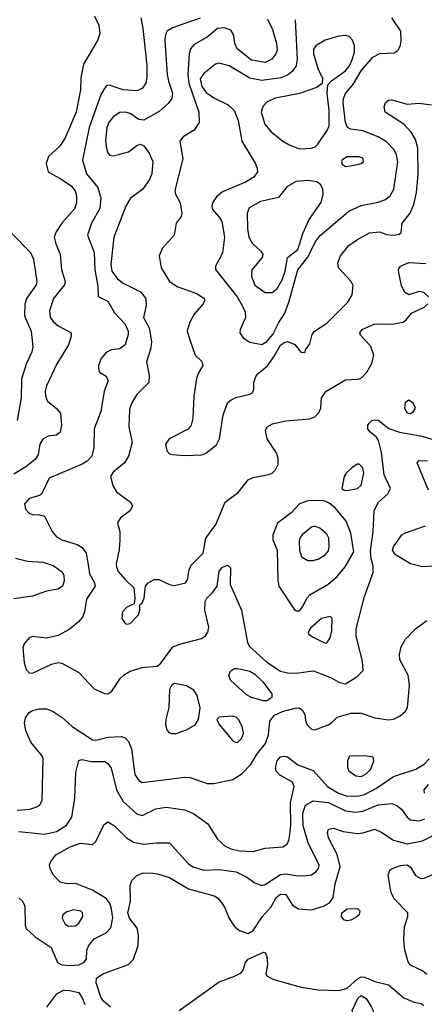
# Model space of a CAD drawing. Extents: x 1173079 to 1307053, y 522583 to 678478.
# Tile 84 of 256: x 1217409 to 1219775, y 545171 to 550925. Entities that reach past the tile are written whole.
import ezdxf

# ---------------------------------------------------------------- set-up
doc = ezdxf.new("R2010")
doc.units = 0

msp = doc.modelspace()

# ---------------------------------------------------------------- linework, layer by layer
at = {"layer": '0CON20XD'}
for points in [[(1218117.1, 550935), (1218129.3, 550875), (1218153.3, 550655), (1218152.7, 550585), (1218145.9, 550554.1), (1218125, 550521.9), (1218095, 550510), (1218014.8, 550514.8), (1217955, 550534.6), (1217935, 550541.5), (1217915, 550538.9), (1217885, 550492.5), (1217814.8, 550295), (1217776, 550105), (1217800, 550025), (1217866.2, 549945), (1217883.3, 549883.3), (1217878.7, 549821.3), (1217830, 549735), (1217806.4, 549665), (1217845.3, 549565), (1217848.3, 549465), (1217866.9, 549365), (1217867.5, 549307.5), (1217925, 549280), (1217962.7, 549212.7), (1218025, 549145.6), (1218043.4, 549105), (1218043.3, 549085), (1218026.4, 549025), (1217995, 549002.2), (1217945, 548995.6), (1217915, 548981.1), (1217885.5, 548945), (1217870.6, 548905), (1217869.2, 548885), (1217875.8, 548865.8), (1217915, 548842), (1217927.5, 548815), (1217904, 548755), (1217883.5, 548635), (1217845.6, 548535), (1217843.1, 548425), (1217831.9, 548375), (1217804.7, 548345.3), (1217775, 548326.9), (1217581.2, 548245), (1217536.9, 548153.1), (1217525.6, 548144.4), (1217465, 548127.5), (1217436.7, 548095), (1217443.3, 548065), (1217465, 548042.2), (1217485, 548033.1), (1217525, 548032), (1217553.9, 548023.9), (1217599.2, 547935), (1217623.9, 547903.9), (1217655, 547885.5), (1217745, 547858.7), (1217775, 547840.8), (1217797.4, 547807.4), (1217806.1, 547765), (1217817.3, 547687.3), (1217847.5, 547635), (1217851.1, 547615), (1217800.6, 547539.4), (1217788.9, 547465), (1217776.6, 547433.4), (1217754, 547406), (1217698.5, 547361.5), (1217635, 547325.6), (1217565, 547310), (1217485, 547321.4), (1217465, 547312.5), (1217435, 547277.5), (1217428.2, 547255), (1217436.2, 547166.2), (1217447.5, 547127.5), (1217465, 547109.2), (1217485, 547107.1), (1217595, 547159.4), (1217635, 547167.8), (1217655, 547164.5), (1217755, 547110.4), (1217845, 547014.4), (1217905, 546988), (1217923.9, 546986.1), (1217947.9, 547002.1), (1217997.5, 547075), (1218021.1, 547098.9), (1218055, 547118.6), (1218125, 547139.5), (1218213.1, 547146.9), (1218234.5, 547165.5), (1218305, 547260), (1218345, 547276.5), (1218471.4, 547308.6), (1218496, 547324), (1218509.4, 547345), (1218515.6, 547375), (1218492.5, 547475), (1218494.3, 547525), (1218504.4, 547545), (1218535.3, 547574.7), (1218563.1, 547615), (1218575, 547702.5), (1218595, 547726.2), (1218625, 547737.5), (1218641.7, 547721.7), (1218640, 547625), (1218705.4, 547475.4), (1218742.2, 547285), (1218751.1, 547265), (1218855, 547170.3), (1218935, 547118.1), (1218975, 547108.8), (1219025, 547106.7), (1219125, 547119.6), (1219168, 547105), (1219235, 547077.9), (1219275, 547054.5), (1219315, 547044.5), (1219380, 547085), (1219418.3, 547121.7), (1219412.9, 547175), (1219376.8, 547325), (1219375.9, 547365), (1219424.5, 547554.5), (1219475.5, 547695), (1219475.5, 547734.5), (1219464.2, 547774.2), (1219460.8, 547820.8), (1219476.2, 547935), (1219481.8, 548055), (1219505, 548102.9), (1219561.9, 548155), (1219576.9, 548185), (1219540, 548265), (1219525.2, 548395.2), (1219507.5, 548465), (1219495.4, 548485.4), (1219457.4, 548517.4), (1219445.8, 548535), (1219445.8, 548555), (1219452.6, 548567.4), (1219467.9, 548582.1), (1219485, 548587.1), (1219505, 548584.2), (1219567, 548537), (1219630, 548515), (1219753.5, 548493.5), (1219855, 548464.5)], [(1217845.8, 550945), (1217872.4, 550892.4), (1217876.9, 550845), (1217865, 550804.2), (1217783.2, 550665), (1217766.1, 550586.1), (1217764.7, 550515), (1217739.3, 550385), (1217675.8, 550234.2), (1217643.6, 550186.4), (1217578.1, 550125), (1217564.5, 550084.5), (1217575.8, 550035), (1217655, 549991.1), (1217711.2, 549951.2), (1217732.9, 549925), (1217740.4, 549895), (1217741.5, 549855), (1217729.9, 549820.1), (1217655.4, 549735), (1217623.1, 549685), (1217611.2, 549655), (1217619.6, 549615), (1217646.5, 549555), (1217654.4, 549465), (1217675.6, 549395), (1217671.5, 549375), (1217607.1, 549295), (1217583.6, 549223.6), (1217587.3, 549187.3), (1217605, 549160.6), (1217635, 549136.4), (1217709.2, 549095)], [(1218465.2, 550934.8), (1218301.8, 550878.2), (1218272.1, 550857.9), (1218260.9, 550839.1), (1218258.2, 550805), (1218272.5, 550605), (1218278.8, 550565), (1218302.1, 550495), (1218299.1, 550465), (1218276.7, 550435), (1218225, 550388.5), (1218135, 550338.5), (1218105, 550341.5), (1218055, 550376.2), (1218025, 550385.4), (1217995, 550383.5), (1217955, 550358.1), (1217930.8, 550325), (1217918.9, 550295), (1217911.5, 550218.5), (1217915, 550182.5), (1217925, 550146.7), (1217935, 550134), (1217955, 550130), (1217995, 550138.9), (1218045, 550153.6), (1218095, 550190.6), (1218115, 550197.1), (1218135, 550187.1), (1218165.9, 550145.9), (1218186.9, 550096.9), (1218182.3, 550025), (1218168.7, 549991.3), (1218126.9, 549933.1), (1218058, 549882), (1218030, 549835), (1217959.6, 549655), (1217942.2, 549495), (1217948.4, 549455), (1217981.5, 549411.5), (1218015, 549386), (1218115, 549335.5), (1218146.1, 549295), (1218149.6, 549255), (1218132.2, 549185), (1218165.6, 549125), (1218180.5, 549045), (1218176.5, 549005), (1218150.5, 548925), (1218165.5, 548845.5), (1218164, 548805), (1218095, 548734.3), (1218064.8, 548685.3), (1218051.5, 548648.5), (1218047.5, 548545), (1218066.5, 548455), (1218045.9, 548374.1), (1218021.9, 548335), (1217955, 548280), (1217940, 548255), (1217953.8, 548203.8), (1217975, 548165.8), (1218056.7, 548105), (1218068.8, 548085), (1218054.2, 548055.8), (1217998, 548015), (1217980.6, 547985), (1217993.8, 547933.8), (1217995.4, 547885), (1217991.7, 547828.3), (1217972.5, 547745), (1217974.5, 547725), (1217985, 547701.4), (1218025, 547652.9), (1218077.5, 547605), (1218082.5, 547545), (1218078.3, 547511.7), (1218035, 547492.5), (1218010, 547465), (1218006.7, 547425), (1218025, 547397.5), (1218035, 547393.3), (1218055, 547397.5), (1218103.6, 547446.4), (1218112.5, 547475), (1218112.5, 547505), (1218125, 547517.5), (1218136.2, 547545), (1218144, 547615), (1218160.8, 547635), (1218195, 547654.4), (1218223.6, 547653.6), (1218284.5, 547624.5), (1218315, 547617.8), (1218378.8, 547635), (1218392.5, 547655), (1218398.6, 547705), (1218412.2, 547737.8), (1218482.3, 547807.7), (1218497.9, 547895), (1218555.3, 547975), (1218610.7, 548105), (1218689.4, 548165), (1218745, 548236.2), (1218775, 548249.6), (1218865, 548267.3), (1218885, 548275.6), (1218905.9, 548294.1), (1218920, 548325), (1218921.3, 548365), (1218909.6, 548395), (1218856.9, 548475), (1218846.2, 548525), (1218856.7, 548545), (1218886.8, 548563.2), (1218965, 548581.2), (1219106.5, 548593.5), (1219135, 548604.3), (1219157.1, 548625), (1219169.4, 548655), (1219173.5, 548715), (1219201.1, 548755), (1219315, 548820), (1219385, 548824.4), (1219405, 548830.8), (1219439.2, 548865), (1219468, 548915), (1219480, 548965), (1219462, 549015), (1219401.3, 549081.3), (1219398.6, 549095), (1219412.5, 549115), (1219485, 549146.9), (1219585, 549146.1), (1219652.1, 549157.9), (1219669.5, 549170.5), (1219699.4, 549210.6), (1219775, 549244.5), (1219795.5, 549265)], [(1218858, 550928), (1218887.2, 550867.2), (1218910.3, 550785), (1218915.4, 550745), (1218907.3, 550725), (1218882.9, 550695), (1218845, 550675.5), (1218765, 550688), (1218681.5, 550755), (1218667.8, 550785), (1218660.6, 550835), (1218643, 550863), (1218607.4, 550877.4), (1218565, 550873.9), (1218505, 550822.5), (1218429.9, 550780.1), (1218408.2, 550755), (1218400.4, 550725), (1218391.7, 550605), (1218399.2, 550555)], [(1219020, 550925), (1219032.2, 550695), (1219026.1, 550655), (1219005.2, 550624.7), (1218975, 550600.8), (1218936, 550585), (1218825, 550570.3), (1218755, 550582.4), (1218635, 550654.7), (1218575, 550671.3), (1218555, 550665.4), (1218485, 550611.4), (1218465, 550578.8), (1218475, 550534.5), (1218500.3, 550500.3), (1218545, 550468.7), (1218628.3, 550428.3), (1218663.8, 550395), (1218687.3, 550335), (1218708.8, 550215), (1218786.9, 550086.9), (1218797.9, 550057.9), (1218799.2, 550035), (1218778.6, 550005), (1218729.2, 549975), (1218595, 549919.2), (1218560.2, 549889.8), (1218537.1, 549855), (1218532.1, 549835), (1218536.2, 549815), (1218575, 549771.8), (1218590.3, 549745), (1218606, 549655), (1218595, 549560), (1218554.6, 549485.4), (1218553.3, 549465), (1218681.1, 549305), (1218709.3, 549255), (1218726.7, 549215), (1218730.4, 549185), (1218698.5, 549115), (1218696.2, 549095), (1218716.7, 549065), (1218755, 549039.6), (1218825, 549027.8), (1218855, 549044.1), (1218888.5, 549085), (1218923.7, 549156.3), (1218959.7, 549210.3), (1218983.5, 549275), (1219035, 549462.7), (1219093.2, 549536.8), (1219137.3, 549625), (1219165.6, 549664.4), (1219334.8, 549805.2), (1219405, 549839.6), (1219505, 549858.2), (1219545, 549872.1), (1219574.7, 549895.3), (1219596.2, 549935), (1219620.8, 550095), (1219613.2, 550135), (1219599.2, 550165), (1219555, 550211.8), (1219505, 550240.7), (1219415, 550274.7), (1219345, 550285.6), (1219325.8, 550295), (1219313.6, 550323.7), (1219301.5, 550438.5), (1219303, 550465), (1219315, 550494.5), (1219360.6, 550549.4), (1219405, 550626.4), (1219474.7, 550705.3), (1219515, 550727.8), (1219599.1, 550730.9), (1219621.2, 550745), (1219636, 550775), (1219640.8, 550805), (1219637.4, 550857.4), (1219585.8, 550935)], [(1219045, 550170.3), (1219115, 550174), (1219137.2, 550182.8), (1219152.4, 550197.6), (1219208.7, 550281.3), (1219217.9, 550305), (1219218.4, 550395), (1219206.5, 550495), (1219211.2, 550545), (1219232.7, 550567.3), (1219315, 550625.3), (1219337.6, 550655), (1219355, 550695.5), (1219366.8, 550735), (1219367.2, 550775), (1219356.2, 550806.2), (1219335, 550826.5), (1219315, 550832.8), (1219275, 550828.1), (1219194.8, 550805.1), (1219143.1, 550775), (1219128, 550752), (1219126.4, 550725), (1219154.1, 550634.1), (1219180, 550585), (1219177.5, 550552.5), (1219149.5, 550530.5), (1219113.1, 550516.9), (1219045, 550494.6), (1218905, 550466), (1218856, 550444), (1218831.5, 550418.5), (1218820.4, 550385), (1218842.9, 550315), (1218879.2, 550269.2), (1218945, 550216.9), (1218985, 550194), (1219045, 550170.3)], [(1218399.2, 550555), (1218455.9, 550385), (1218458.6, 550325), (1218429.7, 550280.3), (1218365, 550241.2), (1218346, 550215), (1218362.3, 550112.3), (1218316.6, 549926.6), (1218321.1, 549905), (1218347.1, 549855), (1218357.7, 549792.3), (1218353.3, 549775), (1218323.3, 549735), (1218313.3, 549665), (1218242.7, 549587.3), (1218224, 549545), (1218235.8, 549475), (1218285.8, 549395), (1218334.7, 549364.7), (1218445.2, 549325.2), (1218487.1, 549295), (1218490, 549285), (1218482.9, 549265), (1218428.5, 549205), (1218403.3, 549156.7), (1218388.5, 549105), (1218403.6, 549053.7), (1218435.4, 548965.4), (1218475, 548928), (1218480.6, 548905), (1218452.3, 548857.7), (1218442.4, 548827.6), (1218427.4, 548725), (1218421.3, 548595), (1218412.7, 548555), (1218395, 548532.7), (1218284, 548475), (1218262, 548445), (1218268.8, 548405), (1218285, 548388.8), (1218300, 548385), (1218375, 548378.5), (1218475, 548383.1), (1218497.3, 548392.7), (1218559.3, 548440.7), (1218577.9, 548475), (1218599.3, 548615), (1218624.7, 548685.3), (1218645, 548704.4), (1218672.2, 548717.8), (1218755, 548736), (1218771.2, 548745), (1218778.8, 548765), (1218778.8, 548805), (1218790.3, 548839.7), (1218803, 548857), (1218858.4, 548901.6), (1218894.7, 548955), (1218935, 549023.1), (1218955, 549038.7), (1218975, 549044.6), (1219017.8, 549027.8), (1219055, 548980), (1219078.3, 548981.7), (1219080, 548995), (1219105, 549030), (1219120, 549085), (1219133.8, 549105), (1219205, 549150.8), (1219328.6, 549275), (1219352.4, 549317.6), (1219358.3, 549371.7), (1219346.7, 549395), (1219272.5, 549475), (1219270, 549505), (1219284.3, 549545), (1219334.2, 549605), (1219385, 549641.1), (1219455, 549678.6), (1219515, 549685.6), (1219555, 549670.6), (1219594.2, 549665.8), (1219627.5, 549672.5), (1219639.3, 549680.7), (1219646, 549735), (1219692.9, 549795), (1219714.6, 549845.4), (1219730.4, 549915), (1219739.6, 550019.6), (1219736.5, 550175), (1219723.3, 550225), (1219697.7, 550267.7), (1219654.6, 550314.6), (1219546, 550385), (1219540, 550415), (1219548.3, 550441.7), (1219565, 550453.8), (1219585, 550455.8), (1219675, 550430.9), (1219745, 550436.2), (1219817.1, 550427.1)], [(1219315, 550068), (1219365, 550074.4), (1219405.5, 550084.5), (1219420, 550095), (1219416.2, 550115), (1219395, 550124.2), (1219325, 550124.3), (1219295, 550106), (1219290, 550095), (1219295, 550080), (1219315, 550068)], [(1218845, 549330), (1218885, 549331.4), (1218915, 549354.3), (1218943.2, 549405), (1218961.1, 549455), (1218975.4, 549534.6), (1219035, 549582.2), (1219065.4, 549675.4), (1219101.7, 549758.3), (1219172.7, 549857.3), (1219183.8, 549905), (1219182.7, 549935), (1219170.2, 549960.2), (1219146.9, 549976.9), (1219094.7, 549985.3), (1219025, 549979.7), (1218971.2, 549948.8), (1218923.2, 549886.8), (1218816.6, 549863.4), (1218752, 549825), (1218740, 549795), (1218741.1, 549705), (1218748.2, 549655), (1218768.3, 549618.3), (1218818, 549575), (1218830, 549555), (1218826.7, 549535), (1218765.8, 549464.2), (1218764.5, 549424.5), (1218785, 549374.3), (1218845, 549330)], [(1217355, 549682.5), (1217471.5, 549565), (1217489.6, 549525), (1217509.6, 549395), (1217505.2, 549374.8), (1217448.5, 549295), (1217439.7, 549260.3), (1217438.2, 549195), (1217475.4, 549105), (1217486.2, 549013.8), (1217480.5, 548985), (1217447.4, 548912.6), (1217418.8, 548825), (1217417.7, 548715), (1217395, 548582.5)], [(1219799.1, 549305), (1219771.5, 549331.5), (1219745, 549336.5), (1219685, 549316.7), (1219661.5, 549331.5), (1219642.2, 549372.2), (1219625.5, 549445), (1219624.5, 549465.5), (1219635, 549484), (1219685, 549506.4), (1219785, 549500)], [(1217709.2, 549095), (1217710.8, 549075), (1217694.3, 549025), (1217625, 548910), (1217566.7, 548785), (1217559.1, 548755), (1217559.5, 548725), (1217571.4, 548695), (1217625, 548652), (1217647.5, 548625), (1217652.9, 548555), (1217646, 548515), (1217625, 548496.7), (1217575, 548490.6), (1217545, 548474.4), (1217526.5, 548445), (1217517.5, 548385), (1217500.5, 548355), (1217445, 548311.5), (1217375, 548268.9)], [(1219695, 548624.6), (1219712.9, 548635), (1219724.3, 548655), (1219711.5, 548681.5), (1219685, 548700.8), (1219664.1, 548685.9), (1219658.8, 548655), (1219675, 548627.8), (1219695, 548624.6)], [(1219325, 548174), (1219385, 548185.8), (1219405.5, 548205), (1219421.3, 548275), (1219415, 548305.8), (1219395, 548328.6), (1219382.8, 548327.2), (1219350, 548305), (1219318, 548275), (1219306, 548255), (1219293.3, 548185), (1219306.1, 548176.1), (1219325, 548174)], [(1219800, 548175), (1219733.6, 548336.4), (1219745, 548348.8), (1219793.2, 548346.8)], [(1219045, 547471.2), (1219065, 547496.2), (1219087.5, 547545), (1219105, 547564.5), (1219213.1, 547626.9), (1219265, 547671.4), (1219311.8, 547728.2), (1219362.2, 547815), (1219344.8, 547924.8), (1219317.9, 547995), (1219253.4, 548073.4), (1219219.7, 548099.7), (1219185.6, 548115.6), (1219095, 548112.7), (1219045, 548095.6), (1218997.4, 548042.6), (1218917.2, 547982.8), (1218889.2, 547915), (1218889.2, 547885), (1218915.5, 547825), (1218919.3, 547650.7), (1218925.4, 547615), (1219012.1, 547482.1), (1219025, 547471.2), (1219045, 547471.2)], [(1219125, 547763.9), (1219159.2, 547775), (1219195, 547797.5), (1219215, 547822), (1219219.5, 547845), (1219217.5, 547895), (1219205, 547918.6), (1219165, 547954.4), (1219135, 547964.5), (1219115, 547958.8), (1219061.8, 547915), (1219047.1, 547895), (1219043.3, 547876.7), (1219044.6, 547825), (1219057.1, 547787.1), (1219095, 547765.5), (1219125, 547763.9)], [(1219855, 547733.1), (1219765, 547727.1), (1219695, 547744.3), (1219607.4, 547797.4), (1219588.9, 547825), (1219595.6, 547845), (1219644.2, 547915), (1219665, 547927.3), (1219782.5, 547967.5)], [(1217385, 547778.7), (1217455, 547760.6), (1217545.4, 547755.4), (1217604, 547735), (1217658.3, 547698.3), (1217667.4, 547677.4), (1217670, 547645), (1217659.5, 547615), (1217635, 547597.9), (1217565, 547586), (1217485, 547556.8), (1217375, 547540.8)], [(1217395, 546305.4), (1217468, 546312), (1217510, 546325), (1217526.2, 546335), (1217540, 546365), (1217545.6, 546605), (1217538.1, 546625), (1217475, 546702.9), (1217445, 546769.2), (1217437.2, 546815), (1217443.8, 546845), (1217464.1, 546875.9), (1217485, 546889.1), (1217522.7, 546897.3), (1217565, 546898.1), (1217605, 546882.9), (1217657.8, 546847.8), (1217715.7, 546795), (1217835, 546717.6), (1217855, 546715.3), (1217925, 546732), (1218005, 546735.6), (1218025, 546729.2), (1218046.2, 546706.2), (1218063.3, 546663.3), (1218082.3, 546515), (1218105, 546478.9), (1218125, 546467.3), (1218375, 546499.4), (1218406.8, 546496.8), (1218505, 546462), (1218545, 546462.5), (1218655, 546485.8), (1218710.2, 546519.8), (1218758.8, 546571.2), (1218798.6, 546635), (1218846.7, 546695), (1218863.2, 546746.8), (1218872.5, 546825), (1218898.5, 546861.5), (1218945, 546882.9), (1219025, 546904.3), (1219045, 546902.5), (1219061.7, 546891.7), (1219075.8, 546865), (1219079.7, 546829.7), (1219090, 546805), (1219115, 546780), (1219134.2, 546775.8), (1219212.5, 546805), (1219233, 546817), (1219265, 546850), (1219347, 546873), (1219405, 546873.1), (1219485, 546845.3), (1219565, 546833.4), (1219595, 546837.6), (1219633.2, 546856.8), (1219665.7, 546884.3), (1219676.2, 546905), (1219687.9, 547035), (1219680.9, 547095), (1219632.5, 547185), (1219630, 547215), (1219639.1, 547260.9), (1219664.5, 547305.5), (1219724, 547365), (1219790.8, 547415)], [(1219195, 547281.2), (1219205, 547283.3), (1219225, 547313.3), (1219234.3, 547355), (1219236.7, 547425), (1219225, 547437.5), (1219173.3, 547425), (1219110.5, 547369.5), (1219096.7, 547345), (1219097.5, 547335), (1219125, 547316.2), (1219195, 547281.2)], [(1218855, 546944.4), (1218835, 546944.5), (1218765, 546964), (1218735, 546980), (1218641.9, 547065), (1218631.4, 547095), (1218641.7, 547118.3), (1218665, 547132.9), (1218685, 547134.4), (1218755, 547118.2), (1218785, 547100.8), (1218831.1, 547055), (1218883.1, 546985), (1218884, 546965), (1218855, 546944.4)], [(1218295, 546753.1), (1218325, 546753.5), (1218385, 546775.6), (1218435.8, 546805), (1218454.2, 546835), (1218464.2, 546904.2), (1218447.8, 546975), (1218427, 547007), (1218385, 547033.3), (1218315, 547046.2), (1218296.1, 547033.9), (1218285, 547010), (1218281.1, 546905), (1218263.8, 546835), (1218262.3, 546805), (1218269.5, 546775), (1218280.6, 546760.6), (1218295, 546753.1)], [(1218675, 546700.8), (1218685, 546702.9), (1218705.8, 546725), (1218717.1, 546755), (1218710.8, 546795), (1218688, 546835), (1218675, 546848.8), (1218655, 546856), (1218575, 546850), (1218562.5, 546835), (1218576.4, 546806.4), (1218655, 546710), (1218675, 546700.8)], [(1217405, 546181.6), (1217555, 546164.7), (1217625, 546182), (1217682.2, 546217.8), (1217713.2, 546265), (1217732.5, 546375), (1217737.5, 546525), (1217754.2, 546595.8), (1217775, 546602), (1217825, 546589.5), (1217905, 546589.5), (1217925, 546579.4), (1217945, 546550.8), (1217975.3, 546425.3), (1218015, 546355.6), (1218095, 546283.8), (1218126, 546274), (1218205, 546313.3), (1218265, 546323.6), (1218375, 546308.2), (1218426.1, 546286.1), (1218510, 546225), (1218566.6, 546136.6), (1218611.2, 546095), (1218645, 546079.5), (1218695, 546067.9), (1218773.5, 546063.5), (1218845, 546082.9), (1218948.6, 546091.4), (1218972.4, 546107.6), (1218985.2, 546134.8), (1218994, 546216), (1218991.9, 546348.1), (1219013.5, 546445), (1219001.8, 546471.8), (1218929.8, 546509.8), (1218906.9, 546535), (1218906.6, 546563.4), (1218915.5, 546594.5), (1218935, 546616.7), (1218955, 546622.2), (1218975, 546618.1), (1219035, 546571.4), (1219125, 546537.5), (1219208.9, 546445), (1219273.8, 546405), (1219325, 546388.5), (1219395, 546389), (1219425, 546397), (1219495.4, 546434.6), (1219595, 546502.9), (1219725.7, 546545.7), (1219775, 546575.5), (1219802.7, 546605)], [(1219405, 546502.1), (1219435, 546518.5), (1219461.9, 546545), (1219479.2, 546595), (1219476.2, 546615), (1219425, 546623.3), (1219338, 546622), (1219325.9, 546594.1), (1219325.7, 546555), (1219332.9, 546535), (1219375, 546505.6), (1219405, 546502.1)], [(1219775.7, 546405), (1219774.4, 546425), (1219799.6, 546455)], [(1217403.3, 545793.3), (1217425.8, 545775), (1217438.6, 545745), (1217440.8, 545635), (1217448, 545615), (1217500, 545565), (1217592.4, 545502.4), (1217629.4, 545415), (1217655, 545401.8), (1217705, 545397.2), (1217755, 545401.9), (1217783.3, 545415), (1217799.4, 545435), (1217802.6, 545487.4), (1217814.1, 545515.9), (1217845, 545553.1), (1217915, 545589.5), (1217941.5, 545618.5), (1217953.9, 545676.1), (1217945, 545738.6), (1217934.3, 545764.3), (1217915, 545788.9), (1217835, 545837.9), (1217735, 545876.5), (1217685, 545875.6), (1217645, 545885.7), (1217607.8, 545925), (1217588.9, 545958.9), (1217584.4, 545985), (1217590.6, 546005), (1217620.8, 546045), (1217705, 546091.8), (1217765, 546113.6), (1217835, 546105.7), (1217855, 546122), (1217900.5, 546219.5), (1217925, 546237.1), (1217964.2, 546215), (1218034.1, 546144.1), (1218075, 546118.2), (1218135, 546107.5), (1218205, 546115.5), (1218285, 546114), (1218394.1, 545994.1), (1218422, 545975), (1218485, 545955.4), (1218575, 545958.9), (1218675, 545946.1), (1218737.5, 545915), (1218785, 545881.4), (1218825, 545865.6), (1218845, 545870.9), (1218935, 545930.6), (1218965, 545934.2), (1219035, 545921.9), (1219085, 545923.4), (1219115, 545928.2), (1219141.5, 545945), (1219157.1, 545965), (1219160.8, 545985), (1219095.2, 546115.2), (1219066.7, 546215), (1219065, 546287.5), (1219080.9, 546335), (1219125, 546360.6), (1219215, 546350.4), (1219315, 546302.5), (1219375, 546294.2), (1219415, 546300.8), (1219506.1, 546336.1), (1219585, 546344.5), (1219613.8, 546333.8), (1219642.4, 546312.4), (1219675.7, 546265), (1219695, 546250), (1219745, 546243.1), (1219778.9, 546255)], [(1217940, 545155), (1217899.1, 545189.1), (1217882.7, 545212.7), (1217856.8, 545296.8), (1217858.6, 545325), (1217895, 545350), (1218045, 545403.9), (1218074, 545436), (1218101.8, 545515), (1218103.8, 545575), (1218095.3, 545615.3), (1218050.4, 545675), (1218040.7, 545705), (1218057.5, 545775), (1218055.6, 545865), (1218065.7, 545895), (1218095, 545923.1), (1218125, 545936.9), (1218175, 545938.9), (1218215, 545934.4), (1218285, 545912.7), (1218396.4, 545846.4), (1218546, 545805), (1218565, 545794.4), (1218591.5, 545765), (1218609.6, 545735), (1218633.2, 545673.2), (1218665.3, 545625.3), (1218695, 545602.5), (1218745, 545585.4), (1218775, 545603.2), (1218827.9, 545682.1), (1218879.8, 545740.2), (1218909.7, 545795), (1218935, 545815.9), (1218965, 545813.1), (1219005, 545750.8), (1219038.6, 545728.6), (1219115, 545723.8), (1219185, 545744.7), (1219220.4, 545765), (1219242.8, 545795), (1219254.7, 545875), (1219283.1, 545975), (1219266.5, 546046.5), (1219214.4, 546145), (1219208.6, 546175), (1219214.4, 546195.6), (1219245, 546200), (1219301.1, 546181.1), (1219385, 546170.4), (1219415, 546172.7), (1219485, 546195.5), (1219527.1, 546175), (1219595, 546130.4), (1219675, 546108.2), (1219765, 546125.8), (1219875, 546182.7)], [(1219790.8, 545345), (1219765, 545366.7), (1219695, 545400.5), (1219679.9, 545419.9), (1219659.5, 545495), (1219654.8, 545555.2), (1219658.4, 545625), (1219679.5, 545685), (1219679.5, 545705), (1219600, 545785), (1219581.9, 545821.9), (1219563.8, 545925), (1219573.3, 545955), (1219586.7, 545965), (1219635, 545982.2), (1219675, 545986.2), (1219695, 545972.9), (1219723.9, 545923.9), (1219755, 545906.5), (1219775, 545907.5), (1219825, 545930.5)], [(1219325, 545659.1), (1219305, 545665.6), (1219290.5, 545685), (1219293.6, 545705), (1219325, 545728.8), (1219385, 545732), (1219397.3, 545717.3), (1219394.3, 545695), (1219375, 545677.8), (1219345, 545663.6), (1219325, 545659.1)], [(1217695, 545628), (1217735, 545630.8), (1217755, 545646), (1217777.5, 545685), (1217776.7, 545705), (1217766.9, 545715), (1217725, 545722.7), (1217685, 545711.5), (1217661.4, 545695), (1217657.5, 545675), (1217675, 545638.8), (1217695, 545628)], [(1218342.5, 545135), (1218575, 545302.1), (1218666.2, 545335), (1218703.8, 545355), (1218716.6, 545373.4), (1218729.5, 545415), (1218744.5, 545435), (1218835, 545476.2), (1218845, 545473.3), (1218855, 545450), (1218857.8, 545405), (1218848, 545345), (1218856, 545335), (1218895.4, 545315.4), (1219055, 545271.1), (1219155, 545255.8), (1219277.7, 545252.3), (1219325, 545265.7), (1219385, 545321), (1219405, 545331.2), (1219425, 545329.7), (1219485, 545305.3), (1219565.9, 545285.9), (1219655, 545210), (1219715, 545184), (1219755.9, 545175.9), (1219770, 545165)], [(1217567.5, 545155), (1217627, 545233), (1217665, 545253.3), (1217702.4, 545252.4), (1217755, 545240), (1217775.7, 545205), (1217789.7, 545169.7)], [(1219525, 544824.4), (1219494.4, 544825.6), (1219415, 544848.7), (1219395, 544864.5), (1219386.5, 544885), (1219374.1, 544965), (1219377.3, 545057.3), (1219353.1, 545135), (1219386.5, 545205), (1219405, 545223.1), (1219435, 545205.7), (1219467.1, 545155), (1219475.8, 545134.2), (1219477.5, 545075), (1219485.8, 545055), (1219574.3, 544975), (1219599.2, 544935), (1219600, 544875), (1219591.2, 544855), (1219563.3, 544835), (1219525, 544824.4)]]:
    msp.add_lwpolyline(points, dxfattribs=at)

doc.saveas('drawing.dxf')
